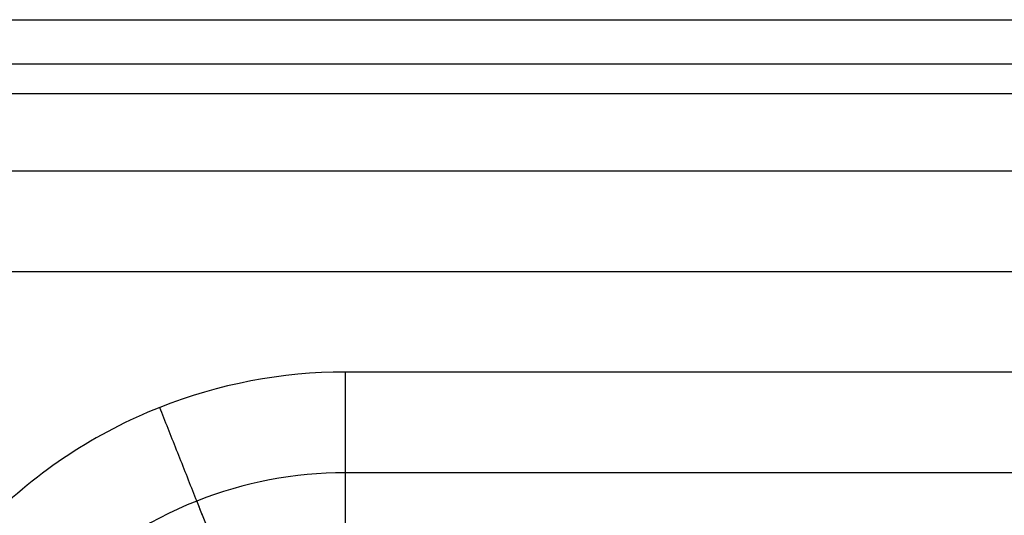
# Model space of a CAD drawing. Header units: millimetres. Extents: x 1391 to 4391, y -7600 to -6096.
# Tile 14 of 39: x 1496 to 1692, y -6195 to -6096. Entities that reach past the tile are written whole.
import ezdxf

# ---------------------------------------------------------------- set-up
doc = ezdxf.new("R2010")
doc.units = ezdxf.units.MM
doc.layers.add('COMPO2', color=9, linetype='Continuous', true_color=0x808080)

msp = doc.modelspace()

# ---------------------------------------------------------------- linework, layer by layer
at = {"layer": 'COMPO2'}
for p, q in [((1490.69, -6126.24, -750), (2860.69, -6126.24, -750)), ((1490.69, -6146.24), (2840.69, -6146.24)), ((2840.69, -6166.24), (1560.69, -6166.24)), ((2860.69, -6186.24, -750), (1560.69, -6186.24, -750))]:
    msp.add_line(p, q, dxfattribs=at)
for points in [[(1490.69, -6096.24, -50), (2175.69, -6096.24, -50), (2860.69, -6096.24, -50)], [(1490.69, -6096.24, -720), (2175.69, -6096.24, -720), (2860.69, -6096.24, -720)], [(1490.69, -6096.24, -375), (2175.69, -6096.24, -375), (2860.69, -6096.24, -375)], [(1490.69, -6105.03, -741.21), (2175.69, -6105.03, -741.21), (2860.69, -6105.03, -741.21)], [(1490.69, -6110.88, -14.64), (2172.76, -6110.88, -14.64), (2854.83, -6110.88, -14.64)]]:
    msp.add_open_spline(points, degree=2, dxfattribs=at)
for points, knots in [([(1560.69, -6166.24), (1548.12, -6166.23), (1521.94, -6171.23), (1487.98, -6193.53), (1465.67, -6227.5), (1460.68, -6253.67), (1460.69, -6266.24)], [0, 0, 0, 0, 37.695683, 78.53932, 119.382957, 157.078641, 157.078641, 157.078641, 157.078641]), ([(1560.69, -6186.24, -750), (1550.63, -6186.23, -750), (1529.69, -6190.23, -750), (1502.52, -6208.07, -750), (1484.68, -6235.24, -750), (1480.68, -6256.19, -750), (1480.69, -6266.24, -750)], [0, 0, 0, 0, 30.156547, 62.831456, 95.506366, 125.662912, 125.662912, 125.662912, 125.662912])]:
    msp.add_open_spline(points, degree=3, knots=knots, dxfattribs=at)
for points in [[(1560.69, -6166.24), (1560.69, -6216.24), (1560.69, -6216.24, -50)], [(1542.28, -6219.75, -50), (1542.28, -6219.75), (1523.87, -6173.26)], [(1560.69, -6186.24, -750), (1560.69, -6216.24, -750), (1560.69, -6216.24, -720)], [(1542.28, -6219.75, -720), (1542.28, -6219.75, -750), (1531.24, -6191.85, -750)]]:
    msp.add_rational_spline(points, [1, 0.707106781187, 1], degree=2, dxfattribs=at)

doc.saveas('drawing.dxf')
